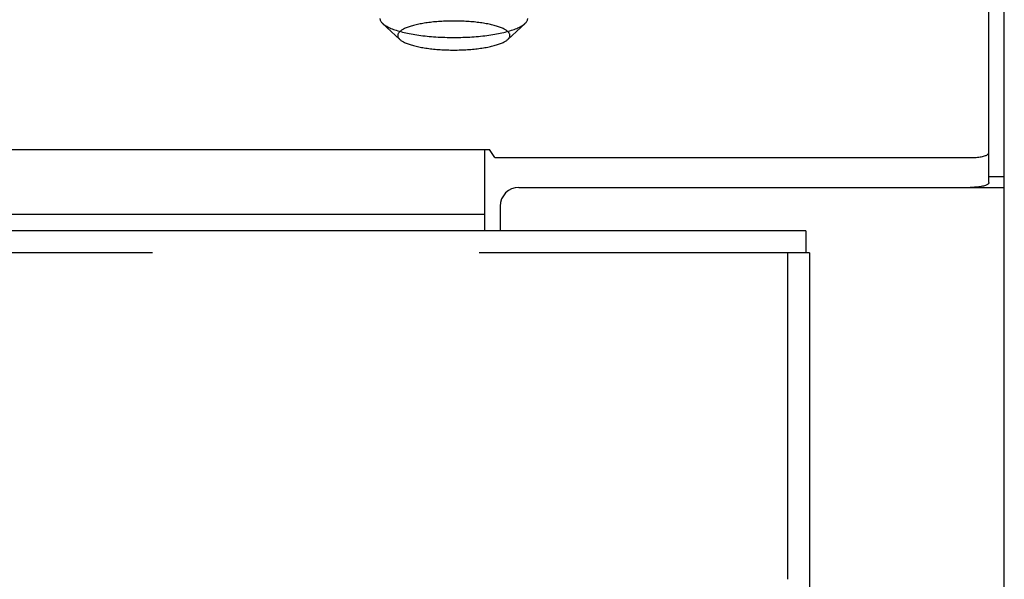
# Model space of a CAD drawing. Header units: inches. Extents: x 0 to 200, y 0 to 129.
# Tile 205 of 256: x 82.5 to 85.82, y 92.76 to 94.65. Entities that reach past the tile are written whole.
import ezdxf

# ---------------------------------------------------------------- set-up
doc = ezdxf.new("R2010")
doc.units = ezdxf.units.IN
doc.header["$LTSCALE"] = 11
doc.header["$MEASUREMENT"] = 0
doc.linetypes.add('HIDDEN', pattern=[0.2, 0.1, -0.1])
doc.layers.get('0').update_dxf_attribs({"linetype": 'CONTINUOUS'})
doc.layers.add('DEFAULT_2', color=8, linetype='HIDDEN')
doc.layers.add('RIGHTHAND_DOOR_ASSEMBLY', color=7, linetype='CONTINUOUS')

msp = doc.modelspace()

# ---------------------------------------------------------------- linework, layer by layer
at = {"color": 7, "linetype": 'Continuous'}
for p, q in [((85.7658, 94.098), (85.7658, 97.3422)), ((39.5522, 94.2095), (84.0834, 94.2095)), ((84.0678, 93.9358), (84.0678, 94.2095)), ((84.1019, 94.1823), (84.0834, 94.2095)), ((84.1019, 94.1823), (85.7033, 94.1823)), ((85.8178, 94.1175), (85.7658, 94.1175)), ((39.5678, 93.9912), (84.0678, 93.9912))]:
    msp.add_line(p, q, dxfattribs=at)
at = {"color": 3, "linetype": 'Continuous'}
for p, q in [((85.8178, 34.2898), (85.8178, 97.2118)), ((84.1828, 94.0818), (85.8178, 94.0818)), ((84.1198, 94.0188), (84.1198, 93.9358))]:
    msp.add_line(p, q, dxfattribs=at)
at = {"color": 7, "linetype": 'Continuous'}
msp.add_lwpolyline([(85.7033, 94.1823), (85.7082, 94.1823), (85.7131, 94.1825), (85.7179, 94.1827), (85.7226, 94.1831), (85.7272, 94.1835), (85.7317, 94.184), (85.736, 94.1847), (85.74, 94.1854), (85.7439, 94.1862), (85.7475, 94.187), (85.7508, 94.188), (85.7539, 94.1889), (85.7566, 94.19), (85.759, 94.1911), (85.761, 94.1923), (85.7627, 94.1935), (85.7641, 94.1947), (85.765, 94.1959), (85.7656, 94.1972), (85.7658, 94.1985)], dxfattribs=at)
at = {"color": 3, "linetype": 'Continuous'}
msp.add_lwpolyline([(85.7658, 94.098), (85.7656, 94.0967), (85.765, 94.0955), (85.7641, 94.0942), (85.7627, 94.093), (85.761, 94.0918), (85.759, 94.0907), (85.7566, 94.0895), (85.7539, 94.0885), (85.7508, 94.0875), (85.7475, 94.0866), (85.7439, 94.0857), (85.74, 94.0849), (85.736, 94.0842), (85.7317, 94.0836), (85.7272, 94.0831), (85.7226, 94.0826), (85.7179, 94.0823), (85.7131, 94.082), (85.7082, 94.0819), (85.7033, 94.0818)], dxfattribs=at)
msp.add_arc((84.1828, 94.0188), 0.063, 90, 180, dxfattribs=at)
at = {"layer": 'DEFAULT_2', "color": 8, "linetype": 'HIDDEN'}
for p, q in [((83.7817, 94.5808), (83.7239, 94.6346)), ((84.1459, 94.5808), (84.2037, 94.6346))]:
    msp.add_line(p, q, dxfattribs=at)
for points in [[(83.7148, 94.6518), (83.7149, 94.6498), (83.7153, 94.6479), (83.7159, 94.6459), (83.7167, 94.6439), (83.7178, 94.6419), (83.719, 94.64), (83.7206, 94.638), (83.7223, 94.6361), (83.7239, 94.6346)], [(84.2037, 94.6346), (84.2053, 94.6361), (84.207, 94.638), (84.2086, 94.64), (84.2099, 94.6419), (84.2109, 94.6439), (84.2117, 94.6459), (84.2123, 94.6479), (84.2127, 94.6498), (84.2128, 94.6518)], [(83.7239, 94.6346), (83.7243, 94.6342), (83.7265, 94.6323), (83.729, 94.6304), (83.7316, 94.6285), (83.7345, 94.6267), (83.7376, 94.6249), (83.7409, 94.6231), (83.7444, 94.6213), (83.7482, 94.6196), (83.7521, 94.6179), (83.7562, 94.6162), (83.7606, 94.6146), (83.7651, 94.613), (83.7698, 94.6114), (83.7747, 94.6099), (83.7798, 94.6084), (83.785, 94.607), (83.7905, 94.6056), (83.7961, 94.6042), (83.8018, 94.6029), (83.8077, 94.6016), (83.8137, 94.6004), (83.8199, 94.5992), (83.8263, 94.5981), (83.8327, 94.597), (83.8393, 94.596), (83.846, 94.595), (83.8528, 94.5941), (83.8597, 94.5933), (83.8667, 94.5925), (83.8739, 94.5917), (83.881, 94.591), (83.8883, 94.5904), (83.8957, 94.5898), (83.9031, 94.5893), (83.9105, 94.5889), (83.9181, 94.5885), (83.9256, 94.5881), (83.9332, 94.5879), (83.9408, 94.5877), (83.9485, 94.5875), (83.9561, 94.5874), (83.9638, 94.5874)], [(83.9638, 94.6428), (83.958, 94.6428), (83.9522, 94.6427), (83.9464, 94.6426), (83.9406, 94.6424), (83.9348, 94.6422), (83.9291, 94.642), (83.9234, 94.6417), (83.9177, 94.6413), (83.9121, 94.6409), (83.9065, 94.6405), (83.901, 94.64), (83.8955, 94.6395), (83.8901, 94.6389), (83.8848, 94.6383), (83.8796, 94.6377), (83.8744, 94.637), (83.8693, 94.6362), (83.8643, 94.6355), (83.8594, 94.6346), (83.8546, 94.6338), (83.8499, 94.6329), (83.8453, 94.632), (83.8408, 94.631), (83.8365, 94.63), (83.8322, 94.629), (83.8281, 94.6279), (83.8241, 94.6268), (83.8203, 94.6257), (83.8166, 94.6245), (83.813, 94.6233), (83.8095, 94.6221), (83.8063, 94.6209), (83.8031, 94.6196), (83.8001, 94.6183), (83.7973, 94.617), (83.7946, 94.6157), (83.7921, 94.6143), (83.7898, 94.6129), (83.7876, 94.6115), (83.7855, 94.6101), (83.7837, 94.6087), (83.782, 94.6073), (83.7805, 94.6058), (83.7792, 94.6043), (83.778, 94.6029), (83.777, 94.6014), (83.7762, 94.5999), (83.7756, 94.5984), (83.7752, 94.5969), (83.7749, 94.5954), (83.7748, 94.5939), (83.7749, 94.5924), (83.7752, 94.5909), (83.7756, 94.5894), (83.7762, 94.5879), (83.777, 94.5864), (83.778, 94.5849), (83.7792, 94.5834), (83.7805, 94.5819), (83.7817, 94.5808)], [(84.1459, 94.5808), (84.1471, 94.5819), (84.1484, 94.5834), (84.1496, 94.5849), (84.1506, 94.5864), (84.1514, 94.5879), (84.152, 94.5894), (84.1524, 94.5909), (84.1527, 94.5924), (84.1528, 94.5939), (84.1527, 94.5954), (84.1524, 94.5969), (84.152, 94.5984), (84.1514, 94.5999), (84.1506, 94.6014), (84.1496, 94.6029), (84.1484, 94.6043), (84.1471, 94.6058), (84.1456, 94.6073), (84.1439, 94.6087), (84.1421, 94.6101), (84.14, 94.6115), (84.1379, 94.6129), (84.1355, 94.6143), (84.133, 94.6157), (84.1303, 94.617), (84.1275, 94.6183), (84.1245, 94.6196), (84.1214, 94.6209), (84.1181, 94.6221), (84.1146, 94.6233), (84.111, 94.6245), (84.1073, 94.6257), (84.1035, 94.6268), (84.0995, 94.6279), (84.0954, 94.629), (84.0911, 94.63), (84.0868, 94.631), (84.0823, 94.632), (84.0777, 94.6329), (84.073, 94.6338), (84.0682, 94.6346), (84.0633, 94.6355), (84.0583, 94.6362), (84.0532, 94.637), (84.048, 94.6377), (84.0428, 94.6383), (84.0375, 94.6389), (84.0321, 94.6395), (84.0266, 94.64), (84.0211, 94.6405), (84.0155, 94.6409), (84.0099, 94.6413), (84.0042, 94.6417), (83.9985, 94.642), (83.9928, 94.6422), (83.987, 94.6424), (83.9812, 94.6426), (83.9754, 94.6427), (83.9696, 94.6428), (83.9638, 94.6428)], [(83.9638, 94.5874), (83.9715, 94.5874), (83.9791, 94.5875), (83.9868, 94.5877), (83.9944, 94.5879), (84.002, 94.5881), (84.0096, 94.5885), (84.0171, 94.5889), (84.0245, 94.5893), (84.0319, 94.5898), (84.0393, 94.5904), (84.0466, 94.591), (84.0538, 94.5917), (84.0609, 94.5925), (84.0679, 94.5933), (84.0748, 94.5941), (84.0816, 94.595), (84.0883, 94.596), (84.0949, 94.597), (84.1013, 94.5981), (84.1077, 94.5992), (84.1139, 94.6004), (84.1199, 94.6016), (84.1258, 94.6029), (84.1316, 94.6042), (84.1371, 94.6056), (84.1426, 94.607), (84.1478, 94.6084), (84.1529, 94.6099), (84.1578, 94.6114), (84.1625, 94.613), (84.167, 94.6146), (84.1714, 94.6162), (84.1755, 94.6179), (84.1794, 94.6196), (84.1832, 94.6213), (84.1867, 94.6231), (84.19, 94.6249), (84.1931, 94.6267), (84.196, 94.6285), (84.1986, 94.6304), (84.2011, 94.6323), (84.2033, 94.6342), (84.2037, 94.6346)], [(83.7817, 94.5808), (83.782, 94.5805), (83.7837, 94.579), (83.7855, 94.5776), (83.7876, 94.5762), (83.7898, 94.5748), (83.7921, 94.5734), (83.7946, 94.5721), (83.7973, 94.5707), (83.8001, 94.5694), (83.8031, 94.5681), (83.8063, 94.5668), (83.8095, 94.5656), (83.813, 94.5644), (83.8166, 94.5632), (83.8203, 94.562), (83.8241, 94.5609), (83.8281, 94.5598), (83.8322, 94.5588), (83.8365, 94.5577), (83.8408, 94.5567), (83.8453, 94.5558), (83.8499, 94.5548), (83.8546, 94.5539), (83.8594, 94.5531), (83.8643, 94.5523), (83.8693, 94.5515), (83.8744, 94.5508), (83.8796, 94.5501), (83.8848, 94.5494), (83.8901, 94.5488), (83.8955, 94.5483), (83.901, 94.5477), (83.9065, 94.5473), (83.9121, 94.5468), (83.9177, 94.5464), (83.9234, 94.5461), (83.9291, 94.5458), (83.9348, 94.5455), (83.9406, 94.5453), (83.9464, 94.5452), (83.9522, 94.545), (83.958, 94.545), (83.9638, 94.545)], [(83.9638, 94.545), (83.9696, 94.545), (83.9754, 94.545), (83.9812, 94.5452), (83.987, 94.5453), (83.9928, 94.5455), (83.9985, 94.5458), (84.0042, 94.5461), (84.0099, 94.5464), (84.0155, 94.5468), (84.0211, 94.5473), (84.0266, 94.5477), (84.0321, 94.5483), (84.0375, 94.5488), (84.0428, 94.5494), (84.048, 94.5501), (84.0532, 94.5508), (84.0583, 94.5515), (84.0633, 94.5523), (84.0682, 94.5531), (84.073, 94.5539), (84.0777, 94.5548), (84.0823, 94.5558), (84.0868, 94.5567), (84.0911, 94.5577), (84.0954, 94.5588), (84.0995, 94.5598), (84.1035, 94.5609), (84.1073, 94.562), (84.111, 94.5632), (84.1146, 94.5644), (84.1181, 94.5656), (84.1214, 94.5668), (84.1245, 94.5681), (84.1275, 94.5694), (84.1303, 94.5707), (84.133, 94.5721), (84.1355, 94.5734), (84.1379, 94.5748), (84.14, 94.5762), (84.1421, 94.5776), (84.1439, 94.579), (84.1456, 94.5805), (84.1459, 94.5808)]]:
    msp.add_lwpolyline(points, dxfattribs=at)
at = {"layer": 'RIGHTHAND_DOOR_ASSEMBLY', "color": 3, "linetype": 'Continuous'}
for p, q in [((85.1491, 93.9358), (62.3626, 93.9358)), ((85.1621, 93.8608), (85.1621, 34.5108))]:
    msp.add_line(p, q, dxfattribs=at)
at = {"layer": 'RIGHTHAND_DOOR_ASSEMBLY', "color": 7, "linetype": 'Continuous'}
for p in [(85.1491, 93.9358), (85.1621, 93.8608)]:
    msp.add_line(p, (85.1491, 93.8608), dxfattribs=at)
at = {"layer": 'RIGHTHAND_DOOR_ASSEMBLY', "color": 8, "linetype": 'HIDDEN'}
for p, q in [((85.1491, 93.8608), (62.3626, 93.8608)), ((85.0871, 93.8608), (85.0871, 34.5108))]:
    msp.add_line(p, q, dxfattribs=at)

doc.saveas('drawing.dxf')
